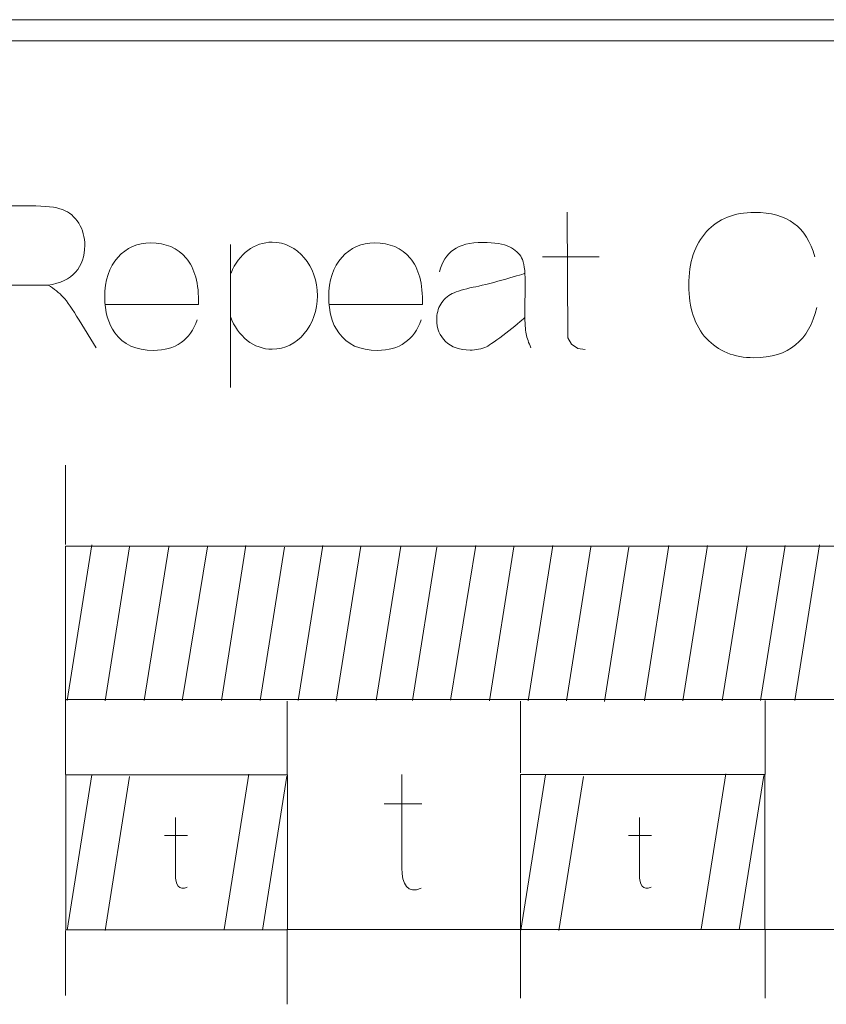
# Model space of a CAD drawing. Header units: millimetres. Extents: x 5 to 192, y 6 to 95.
# Tile 17 of 59: x 48.6 to 54.49, y 58.21 to 65.4. Entities that reach past the tile are written whole.
import ezdxf

# ---------------------------------------------------------------- set-up
doc = ezdxf.new("R2010")
doc.units = ezdxf.units.MM
doc.header["$MEASUREMENT"] = 0
doc.layers.add('Vrstva 1', color=7, linetype='Continuous')

msp = doc.modelspace()

# ---------------------------------------------------------------- linework, layer by layer
at = {"layer": 'Vrstva 1', "color": 250, "lineweight": 5}
for points in [[(22.8045, 65.4029), (22.8045, 65.4029), (77.9419, 65.4029), (77.9419, 65.4029)], [(22.8267, 65.2475), (22.8267, 65.2475), (77.9641, 65.2475), (77.9641, 65.2475)], [(50.1367, 63.7593), (50.1367, 63.7593), (50.1367, 62.7156), (50.1367, 62.7156)], [(52.4146, 63.671), (52.4146, 63.671), (52.8281, 63.671), (52.8281, 63.671)], [(48.8097, 63.4629), (48.8097, 63.4629), (48.2492, 63.4629), (48.2492, 63.4629)], [(48.931, 62.1469), (48.931, 62.1469), (48.931, 61.5671), (48.931, 61.5671)], [(49.1215, 61.5645), (49.1215, 61.5645), (48.9413, 60.4293), (48.9413, 60.4293)], [(49.3983, 61.5518), (49.3983, 61.5518), (49.2195, 60.4251), (49.2195, 60.4251)], [(49.6837, 61.5518), (49.6837, 61.5518), (49.5052, 60.4272), (49.5052, 60.4272)], [(49.9678, 61.5518), (49.9678, 61.5518), (49.7834, 60.4257), (49.7834, 60.4257)], [(50.2486, 61.5603), (50.2486, 61.5603), (50.0691, 60.4293), (50.0691, 60.4293)], [(50.5296, 61.5475), (50.5296, 61.5475), (50.3518, 60.4273), (50.3518, 60.4273)], [(50.8105, 61.5602), (50.8105, 61.5602), (50.631, 60.4293), (50.631, 60.4293)], [(51.0887, 61.556), (51.0887, 61.556), (50.9087, 60.4222), (50.9087, 60.4222)], [(51.3798, 61.556), (51.3798, 61.556), (51.2006, 60.4272), (51.2006, 60.4272)], [(51.6419, 61.5475), (51.6419, 61.5475), (51.4649, 60.4283), (51.4649, 60.4283)], [(51.9282, 61.5602), (51.9282, 61.5602), (51.7437, 60.4304), (51.7437, 60.4304)], [(52.2061, 61.5518), (52.2061, 61.5518), (52.0279, 60.4251), (52.0279, 60.4251)], [(52.4905, 61.5602), (52.4905, 61.5602), (52.3112, 60.4261), (52.3112, 60.4261)], [(52.768, 61.5518), (52.768, 61.5518), (52.5898, 60.4251), (52.5898, 60.4251)], [(53.0462, 61.5475), (53.0462, 61.5475), (52.8682, 60.422), (52.8682, 60.422)], [(53.3393, 61.5603), (53.3393, 61.5603), (53.1598, 60.4251), (53.1598, 60.4251)], [(53.6203, 61.5603), (53.6203, 61.5603), (53.4408, 60.4251), (53.4408, 60.4251)], [(53.9073, 61.5518), (53.9073, 61.5518), (53.7286, 60.4257), (53.7286, 60.4257)], [(54.1875, 61.5602), (54.1875, 61.5602), (54.008, 60.4293), (54.008, 60.4293)], [(54.4399, 61.5645), (54.4399, 61.5645), (54.2597, 60.4293), (54.2597, 60.4293)], [(48.931, 60.4337), (48.931, 60.4337), (48.931, 59.8877), (48.931, 59.8877)], [(50.5492, 60.4239), (50.5492, 60.4239), (50.5492, 59.887), (50.5492, 59.887)], [(52.2542, 60.4239), (52.2542, 60.4239), (52.2542, 59.8985), (52.2542, 59.8985)], [(54.042, 60.4288), (54.042, 60.4288), (54.042, 59.8881), (54.042, 59.8881)], [(49.1215, 59.886), (49.1215, 59.886), (48.9413, 58.7508), (48.9413, 58.7508)], [(49.3983, 59.8733), (49.3983, 59.8733), (49.2195, 58.7466), (49.2195, 58.7466)], [(50.2705, 59.889), (50.2705, 59.889), (50.0903, 58.7538), (50.0903, 58.7538)], [(50.5473, 59.8763), (50.5473, 59.8763), (50.3685, 58.7496), (50.3685, 58.7496)], [(52.4371, 59.886), (52.4371, 59.886), (52.257, 58.7508), (52.257, 58.7508)], [(52.714, 59.8733), (52.714, 59.8733), (52.5352, 58.7466), (52.5352, 58.7466)], [(53.7547, 59.892), (53.7547, 59.892), (53.5745, 58.7568), (53.5745, 58.7568)], [(54.0315, 59.8793), (54.0315, 59.8793), (53.8527, 58.7527), (53.8527, 58.7527)], [(51.258, 59.6732), (51.258, 59.6732), (51.5336, 59.6732), (51.5336, 59.6732)], [(49.6539, 59.4419), (49.6539, 59.4419), (49.8225, 59.4419), (49.8225, 59.4419)], [(53.0437, 59.4419), (53.0437, 59.4419), (53.2123, 59.4419), (53.2123, 59.4419)], [(48.931, 58.7485), (48.931, 58.7485), (48.931, 58.2736), (48.931, 58.2736)], [(50.548, 58.7536), (50.548, 58.7536), (52.2544, 58.7536), (52.2544, 58.7536)], [(50.5492, 58.7564), (50.5492, 58.7564), (50.5492, 58.2082), (50.5492, 58.2082)], [(52.2542, 58.7563), (52.2542, 58.7563), (52.2542, 58.2523), (52.2542, 58.2523)], [(54.0405, 58.7536), (54.0405, 58.7536), (55.9526, 58.7536), (55.9526, 58.7536)], [(54.042, 58.7493), (54.042, 58.7493), (54.042, 58.2523), (54.042, 58.2523)]]:
    msp.add_open_spline(points, degree=3, dxfattribs=at)
for points, knots in [([(48.2424, 63.0051), (48.2424, 63.0051), (48.2424, 64.043), (48.2424, 64.043), (48.2424, 64.043), (48.2424, 64.043), (48.6729, 64.043), (48.6729, 64.043), (48.6729, 64.043), (48.7811, 64.043), (48.8596, 64.0336), (48.9087, 64.015), (48.9087, 64.015), (48.9577, 63.9964), (48.9971, 63.9633), (49.0266, 63.9157), (49.0266, 63.9157), (49.0561, 63.8678), (49.0707, 63.8135), (49.0707, 63.7521), (49.0707, 63.7521), (49.0707, 63.6743), (49.0483, 63.6097), (49.0037, 63.559), (49.0037, 63.559), (48.9591, 63.5085), (48.8922, 63.4763), (48.8033, 63.4633), (48.8033, 63.4633), (48.8476, 63.4367), (48.8842, 63.4077), (48.9129, 63.3761), (48.9129, 63.3761), (48.9417, 63.3444), (48.9804, 63.2883), (49.0292, 63.2076), (49.0292, 63.2076), (49.0292, 63.2076), (49.1529, 63.0051), (49.1529, 63.0051)], [0, 0, 0, 0, 0.1, 0.1, 0.1, 0.1, 0.2, 0.2, 0.2, 0.2, 0.3, 0.3, 0.3, 0.3, 0.4, 0.4, 0.4, 0.4, 0.5, 0.5, 0.5, 0.5, 0.6, 0.6, 0.6, 0.6, 0.7, 0.7, 0.7, 0.7, 0.8, 0.8, 0.8, 0.8, 0.9, 0.9, 0.9, 0.9, 1, 1, 1, 1]), ([(52.5961, 63.9962), (52.5961, 63.9962), (52.5995, 63.0794), (52.5995, 63.0794), (52.5995, 63.0794), (52.5995, 63.0794), (52.6264, 63.0324), (52.6264, 63.0324), (52.6264, 63.0324), (52.6264, 63.0324), (52.6735, 63), (52.6735, 63), (52.6735, 63), (52.6735, 63), (52.7273, 62.9927), (52.7273, 62.9927)], [0, 0, 0, 0, 0.25, 0.25, 0.25, 0.25, 0.5, 0.5, 0.5, 0.5, 0.75, 0.75, 0.75, 0.75, 1, 1, 1, 1]), ([(54.4186, 63.3004), (54.3919, 63.1793), (54.3403, 63.0876), (54.2645, 63.0259), (54.2645, 63.0259), (54.1887, 62.9639), (54.0872, 62.9332), (53.9595, 62.9332), (53.9595, 62.9332), (53.8147, 62.9332), (53.6991, 62.9799), (53.6131, 63.0736), (53.6131, 63.0736), (53.5268, 63.1672), (53.4838, 63.2971), (53.4838, 63.4629), (53.4838, 63.4629), (53.4838, 63.6303), (53.5271, 63.7608), (53.6134, 63.8541), (53.6134, 63.8541), (53.7, 63.9478), (53.8169, 63.9945), (53.9643, 63.9945), (53.9643, 63.9945), (54.0849, 63.9945), (54.1808, 63.9677), (54.2521, 63.9145), (54.2521, 63.9145), (54.3231, 63.8613), (54.3744, 63.7801), (54.4056, 63.671)], [0, 0, 0, 0, 0.125, 0.125, 0.125, 0.125, 0.25, 0.25, 0.25, 0.25, 0.375, 0.375, 0.375, 0.375, 0.5, 0.5, 0.5, 0.5, 0.625, 0.625, 0.625, 0.625, 0.75, 0.75, 0.75, 0.75, 0.875, 0.875, 0.875, 0.875, 1, 1, 1, 1]), ([(49.8919, 63.2093), (49.8669, 63.1366), (49.8278, 63.0813), (49.774, 63.0433), (49.774, 63.0433), (49.7205, 63.0051), (49.6533, 62.9863), (49.5727, 62.9863), (49.5727, 62.9863), (49.4451, 62.9863), (49.3508, 63.0288), (49.2895, 63.1144), (49.2895, 63.1144), (49.2412, 63.1828), (49.2169, 63.2693), (49.2169, 63.3734), (49.2169, 63.3734), (49.2169, 63.4981), (49.2487, 63.5957), (49.3124, 63.6663), (49.3124, 63.6663), (49.3758, 63.7369), (49.4562, 63.7721), (49.5533, 63.7721), (49.5533, 63.7721), (49.6625, 63.7721), (49.7486, 63.7352), (49.8117, 63.6612), (49.8117, 63.6612), (49.8747, 63.5873), (49.9049, 63.4742), (49.9023, 63.3217), (49.9023, 63.3217), (49.9023, 63.3217), (49.2183, 63.3217), (49.2183, 63.3217)], [0, 0, 0, 0, 0.111111, 0.111111, 0.111111, 0.111111, 0.222222, 0.222222, 0.222222, 0.222222, 0.333333, 0.333333, 0.333333, 0.333333, 0.444444, 0.444444, 0.444444, 0.444444, 0.555556, 0.555556, 0.555556, 0.555556, 0.666667, 0.666667, 0.666667, 0.666667, 0.777778, 0.777778, 0.777778, 0.777778, 0.888889, 0.888889, 0.888889, 0.888889, 1, 1, 1, 1]), ([(50.1402, 63.5515), (50.1945, 63.6893), (50.3116, 63.7775), (50.4403, 63.7775), (50.4403, 63.7775), (50.6231, 63.7775), (50.7713, 63.6022), (50.7713, 63.3861), (50.7713, 63.3861), (50.7713, 63.17), (50.6231, 62.9947), (50.4403, 62.9947), (50.4403, 62.9947), (50.3074, 62.9947), (50.1873, 63.0887), (50.1355, 63.2332)], [0, 0, 0, 0, 0.25, 0.25, 0.25, 0.25, 0.5, 0.5, 0.5, 0.5, 0.75, 0.75, 0.75, 0.75, 1, 1, 1, 1]), ([(51.5283, 63.2093), (51.5033, 63.1366), (51.4642, 63.0813), (51.4104, 63.0433), (51.4104, 63.0433), (51.3569, 63.0051), (51.2897, 62.9863), (51.209, 62.9863), (51.209, 62.9863), (51.0815, 62.9863), (50.9872, 63.0288), (50.9259, 63.1144), (50.9259, 63.1144), (50.8775, 63.1828), (50.8533, 63.2693), (50.8533, 63.3734), (50.8533, 63.3734), (50.8533, 63.4981), (50.8851, 63.5957), (50.9487, 63.6663), (50.9487, 63.6663), (51.0122, 63.7369), (51.0926, 63.7721), (51.1897, 63.7721), (51.1897, 63.7721), (51.2989, 63.7721), (51.3849, 63.7352), (51.4481, 63.6612), (51.4481, 63.6612), (51.5111, 63.5873), (51.5412, 63.4742), (51.5387, 63.3217), (51.5387, 63.3217), (51.5387, 63.3217), (50.8546, 63.3217), (50.8546, 63.3217)], [0, 0, 0, 0, 0.111111, 0.111111, 0.111111, 0.111111, 0.222222, 0.222222, 0.222222, 0.222222, 0.333333, 0.333333, 0.333333, 0.333333, 0.444444, 0.444444, 0.444444, 0.444444, 0.555556, 0.555556, 0.555556, 0.555556, 0.666667, 0.666667, 0.666667, 0.666667, 0.777778, 0.777778, 0.777778, 0.777778, 0.888889, 0.888889, 0.888889, 0.888889, 1, 1, 1, 1]), ([(51.6622, 63.5608), (51.682, 63.6335), (51.716, 63.6872), (51.7643, 63.7222), (51.7643, 63.7222), (51.8129, 63.757), (51.8846, 63.7746), (51.9798, 63.7746), (51.9798, 63.7746), (52.0666, 63.7746), (52.131, 63.764), (52.1734, 63.743), (52.1734, 63.743), (52.2156, 63.7219), (52.2456, 63.6954), (52.2627, 63.663), (52.2627, 63.663), (52.28, 63.6306), (52.2887, 63.5714), (52.2887, 63.4849), (52.2887, 63.4849), (52.2887, 63.4849), (52.2866, 63.2527), (52.2866, 63.2527), (52.2866, 63.2527), (52.2866, 63.1867), (52.2896, 63.1379), (52.296, 63.1065), (52.296, 63.1065), (52.3021, 63.0753), (52.3139, 63.0415), (52.3309, 63.0057)], [0, 0, 0, 0, 0.125, 0.125, 0.125, 0.125, 0.25, 0.25, 0.25, 0.25, 0.375, 0.375, 0.375, 0.375, 0.5, 0.5, 0.5, 0.5, 0.625, 0.625, 0.625, 0.625, 0.75, 0.75, 0.75, 0.75, 0.875, 0.875, 0.875, 0.875, 1, 1, 1, 1]), ([(52.2847, 63.2245), (52.2515, 63.1914), (52.0447, 63.03), (52.0069, 63.0134), (52.0069, 63.0134), (51.9693, 62.9969), (51.9289, 62.9888), (51.886, 62.9888), (51.886, 62.9888), (51.8105, 62.9888), (51.7509, 63.0098), (51.7075, 63.0516), (51.7075, 63.0516), (51.6639, 63.0937), (51.6422, 63.1468), (51.6422, 63.2111), (51.6422, 63.2111), (51.6422, 63.2534), (51.6521, 63.2913), (51.6719, 63.3247), (51.6719, 63.3247), (51.6917, 63.358), (51.7195, 63.3834), (51.7551, 63.401), (51.7551, 63.401), (51.7907, 63.4187), (51.8423, 63.4344), (51.9096, 63.4474), (51.9096, 63.4474), (52.0001, 63.465), (52.2511, 63.535), (52.2861, 63.5499)], [0, 0, 0, 0, 0.125, 0.125, 0.125, 0.125, 0.25, 0.25, 0.25, 0.25, 0.375, 0.375, 0.375, 0.375, 0.5, 0.5, 0.5, 0.5, 0.625, 0.625, 0.625, 0.625, 0.75, 0.75, 0.75, 0.75, 0.875, 0.875, 0.875, 0.875, 1, 1, 1, 1]), ([(48.931, 60.4361), (48.931, 60.4361), (60.3992, 60.4361), (60.3992, 60.4361), (60.3992, 60.4361), (60.3992, 60.4361), (60.3992, 61.5552), (60.3992, 61.5552), (60.3992, 61.5552), (60.3992, 61.5552), (48.931, 61.5552), (48.931, 61.5552), (48.931, 61.5552), (48.931, 61.5552), (48.931, 60.4361), (48.931, 60.4361)], [0, 0, 0, 0, 0.25, 0.25, 0.25, 0.25, 0.5, 0.5, 0.5, 0.5, 0.75, 0.75, 0.75, 0.75, 1, 1, 1, 1]), ([(48.9316, 58.7531), (48.9316, 58.7531), (48.9316, 59.8859), (48.9316, 59.8859), (48.9316, 59.8859), (48.9316, 59.8859), (50.5519, 59.8859), (50.5519, 59.8859), (50.5519, 59.8859), (50.5519, 59.8859), (50.5519, 58.7531), (50.5519, 58.7531), (50.5519, 58.7531), (50.5519, 58.7531), (48.9316, 58.7531), (48.9316, 58.7531)], [0, 0, 0, 0, 0.25, 0.25, 0.25, 0.25, 0.5, 0.5, 0.5, 0.5, 0.75, 0.75, 0.75, 0.75, 1, 1, 1, 1]), ([(51.3877, 59.8867), (51.3877, 59.8867), (51.3877, 59.2058), (51.3877, 59.2058), (51.3877, 59.2058), (51.3877, 59.0832), (51.4281, 59.0142), (51.5296, 59.0558)], [0, 0, 0, 0, 0.5, 0.5, 0.5, 0.5, 1, 1, 1, 1]), ([(52.2545, 58.754), (52.2545, 58.754), (52.2545, 59.8868), (52.2545, 59.8868), (52.2545, 59.8868), (52.2545, 59.8868), (54.0399, 59.8868), (54.0399, 59.8868), (54.0399, 59.8868), (54.0399, 59.8868), (54.0399, 58.754), (54.0399, 58.754), (54.0399, 58.754), (54.0399, 58.754), (52.2545, 58.754), (52.2545, 58.754)], [0, 0, 0, 0, 0.25, 0.25, 0.25, 0.25, 0.5, 0.5, 0.5, 0.5, 0.75, 0.75, 0.75, 0.75, 1, 1, 1, 1]), ([(49.7332, 59.5725), (49.7332, 59.5725), (49.7332, 59.1561), (49.7332, 59.1561), (49.7332, 59.1561), (49.7332, 59.0811), (49.7579, 59.0389), (49.82, 59.0644)], [0, 0, 0, 0, 0.5, 0.5, 0.5, 0.5, 1, 1, 1, 1]), ([(53.123, 59.5725), (53.123, 59.5725), (53.123, 59.1561), (53.123, 59.1561), (53.123, 59.1561), (53.123, 59.0811), (53.1477, 59.0389), (53.2098, 59.0644)], [0, 0, 0, 0, 0.5, 0.5, 0.5, 0.5, 1, 1, 1, 1])]:
    msp.add_open_spline(points, degree=3, knots=knots, dxfattribs=at)

doc.saveas('drawing.dxf')
